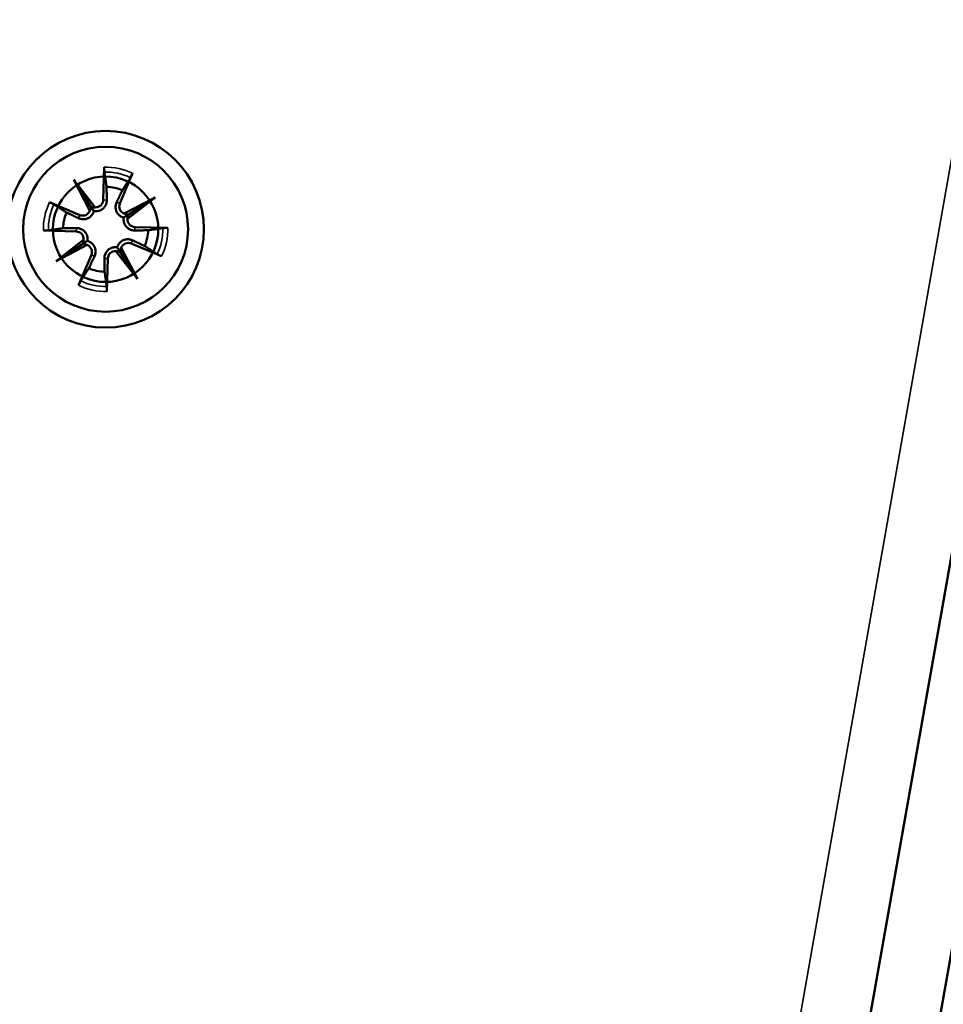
# Model space of a CAD drawing. Header units: inches. Extents: x -32 to 29.2, y -14.4 to 22.6.
# Tile 245 of 256: x 18 to 19.4, y -2.1 to -0.7. Entities that reach past the tile are written whole.
import ezdxf

# ---------------------------------------------------------------- set-up
doc = ezdxf.new("R2010")
doc.units = ezdxf.units.IN
doc.header["$MEASUREMENT"] = 0
for name, color, linetype, lineweight in [('Dimension (ANSI)', 7, 'Continuous', 25), ('Visible (ANSI)', 7, 'Continuous', 50), ('Visible Narrow (ANSI)', 7, 'Continuous', 35)]:
    doc.layers.add(name, color=color, linetype=linetype, lineweight=lineweight)
doc.styles.add('Note Text (ANSI)', font='tahoma.ttf')
doc.dimstyles.new('Default (ANSI)', dxfattribs={"dimtxt": 0.1879999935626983, "dimasz": 0.0984251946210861, "dimexe": 0.125, "dimexo": 0.0625, "dimgap": 0.031496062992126, "dimtad": 0, "dimtih": 1, "dimtoh": 1, "dimrnd": 1e-08, "dimzin": 4, "dimdsep": 46, "dimtxsty": 'Note Text (ANSI)', "dimcen": 0.09, "dimdle": 0.3937007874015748, "dimclrd": 256, "dimclre": 256, "dimclrt": 256, "dimadec": 0, "dimazin": 1, "dimtfac": 1.276595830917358, "dimtofl": 0, "dimtmove": 0, "dimatfit": 3, "dimfxl": 1, "dimtolj": 1, "dimtzin": 4, "dimlwd": -1, "dimlwe": -1, "dimarcsym": 0})

# ---------------------------------------------------------------- blocks, each defined once
blk = doc.blocks.new('*D18')
at = {"layer": 'Defpoints', "color": 0, "transparency": 16777216}
for p in [(22.73690160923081, 4.484085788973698), (26.34454111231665, 3.786098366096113), (17.72679196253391, -10.52712577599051)]:
    blk.add_point(p, dxfattribs=at)
at = {"layer": 'Dimension (ANSI)', "transparency": 16777216}
for p, q in [((22.79826369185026, 4.472213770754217), (26.46726527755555, 3.762354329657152)), ((26.32584502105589, 3.689465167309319), (24.95440306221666, -3.399012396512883)), ((23.38296380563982, -11.52120221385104), (24.89462996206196, -3.707957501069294)), ((17.78815404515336, -10.53899779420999), (23.48699187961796, -11.64157944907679))]:
    blk.add_line(p, q, dxfattribs=at)
for points in [[(26.30973948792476, 3.692581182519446), (26.34195055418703, 3.686349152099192), (26.34454111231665, 3.786098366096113)], [(23.36685827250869, -11.51808619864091), (23.39906933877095, -11.52431822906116), (23.36426771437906, -11.61783541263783)]]:
    blk.add_solid(points, dxfattribs=at)
at = {"layer": 'Dimension (ANSI)', "transparency": 16777216, "insert": (24.16696113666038, -3.430508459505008), "char_height": 0.1879999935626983, "attachment_point": 1, "style": 'Note Text (ANSI)'}
blk.add_mtext('\\A1;15.69 [398.5]', dxfattribs=at)
blk = doc.blocks.new('*D19')
at = {"layer": 'Defpoints', "color": 0, "transparency": 16777216}
for p in [(19.40998581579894, 5.127760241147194), (17.72679196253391, -10.52712577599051), (28.78270581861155, -10.52712577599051)]:
    blk.add_point(p, dxfattribs=at)
at = {"layer": 'Dimension (ANSI)', "transparency": 16777216}
for p, q in [((19.47248581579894, 5.127760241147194), (28.90770581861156, 5.127760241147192)), ((28.78270581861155, 5.029335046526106), (28.78270581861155, -1.910631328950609)), ((28.78270581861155, -10.42870058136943), (28.78270581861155, -3.488734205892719)), ((17.78929196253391, -10.52712577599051), (28.90770581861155, -10.52712577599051))]:
    blk.add_line(p, q, dxfattribs=at)
for points in [[(28.76630161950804, 5.029335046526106), (28.79911001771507, 5.029335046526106), (28.78270581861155, 5.127760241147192)], [(28.76630161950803, -10.42870058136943), (28.79911001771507, -10.42870058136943), (28.78270581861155, -10.52712577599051)]]:
    blk.add_solid(points, dxfattribs=at)
at = {"layer": 'Dimension (ANSI)', "transparency": 16777216, "insert": (28.65972932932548, -3.457238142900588), "char_height": 0.1879999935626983, "attachment_point": 1, "rotation": 90, "style": 'Note Text (ANSI)'}
blk.add_mtext('\\A1;15.65 [397.6]', dxfattribs=at)

msp = doc.modelspace()

# ---------------------------------------------------------------- linework, layer by layer
at = {"layer": 'Visible (ANSI)'}
for p, q in [((18.19855022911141, -8.36450901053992), (20.44403316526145, 4.370257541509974)), ((18.29890213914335, -8.382203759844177), (20.54438507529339, 4.352562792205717)), ((18.16103124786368, -0.8959663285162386), (18.15956120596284, -0.9446506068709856)), ((18.11589703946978, -0.914818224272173), (18.14764162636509, -0.9555918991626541)), ((18.11589703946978, -0.914818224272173), (18.14083101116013, -0.9536419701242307)), ((18.13977127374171, -0.9606465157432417), (18.11589703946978, -0.914818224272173)), ((18.20291144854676, -0.9050900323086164), (18.18399740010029, -0.9499740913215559)), ((18.19028566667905, -0.9648820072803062), (18.23611395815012, -0.9410077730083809)), ((18.23611395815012, -0.9410077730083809), (18.19534028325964, -0.9727523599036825)), ((18.23611395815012, -0.9410077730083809), (18.19729021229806, -0.9659417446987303)), ((18.07997929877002, -0.9480207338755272), (18.12486335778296, -0.9669347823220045)), ((18.07085559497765, -0.9899009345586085), (18.11953987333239, -0.9913709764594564)), ((18.25496585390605, -0.9861419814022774), (18.20628157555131, -0.9846719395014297)), ((18.08970749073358, -1.035035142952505), (18.13048116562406, -1.003290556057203)), ((18.08970749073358, -1.035035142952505), (18.12853123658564, -1.010101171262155)), ((18.13553578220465, -1.011160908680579), (18.08970749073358, -1.035035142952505)), ((18.18605017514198, -1.015396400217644), (18.20992440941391, -1.061224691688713)), ((18.24584215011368, -1.028022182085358), (18.20095809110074, -1.009108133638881)), ((18.12291000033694, -1.070952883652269), (18.14182404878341, -1.02606882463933)), ((18.16479020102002, -1.080076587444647), (18.16626024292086, -1.0313923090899)), ((18.20992440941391, -1.061224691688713), (18.17817982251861, -1.020451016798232)), ((18.20992440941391, -1.061224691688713), (18.18499043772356, -1.022400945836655))]:
    msp.add_line(p, q, dxfattribs=at)
for centre, radius in [((18.16291072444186, -0.9880214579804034), 0.1455), ((18.16291072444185, -0.988021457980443), 0.122), ((18.16291072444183, -0.9880214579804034), 0.078)]:
    msp.add_circle(centre, radius, dxfattribs=at)
for centre, radius, start, end in [((18.16291072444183, -0.9880214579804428), 0.0628961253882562, 66.76022785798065, 88.65977214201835), ((18.14826671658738, -0.9443095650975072), 0.0112996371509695, 266.8288075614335, 358.2704557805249), ((18.12925131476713, -0.9565219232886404), 0.0112996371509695, 247.1495442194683, 338.5911924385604), ((18.19441025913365, -0.954362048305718), 0.0112996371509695, 157.1495442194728, 248.5911924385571), ((18.16291072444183, -0.9880214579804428), 0.0628961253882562, 156.7602278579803, 178.6597721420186), ((18.20662261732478, -0.9733774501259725), 0.0112996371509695, 176.828807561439, 268.2704557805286), ((18.16291072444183, -0.988021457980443), 0.0628961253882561, 336.7602278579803, 358.6597721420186), ((18.11919883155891, -1.002665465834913), 0.0112996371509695, 356.8288075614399, 88.27045578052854), ((18.13141118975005, -1.021680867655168), 0.0112996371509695, 337.1495442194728, 68.59119243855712), ((18.19657013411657, -1.019520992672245), 0.0112996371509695, 67.1495442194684, 158.5911924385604), ((18.17755473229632, -1.031733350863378), 0.0112996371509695, 86.82880756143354, 178.2704557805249), ((18.16291072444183, -0.9880214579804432), 0.0628961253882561, 246.7602278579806, 268.6597721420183)]:
    msp.add_arc(centre, radius, start, end, dxfattribs=at)
for centre, major_axis, ratio, start_param, end_param in [((18.13065083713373, -0.955792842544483), (0.0092356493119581, 0.0048113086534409), 0.9884519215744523, 5.308455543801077, 6.008115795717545), ((18.1470215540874, -0.9452789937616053), (0.0082170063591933, 0.006397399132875), 0.9884519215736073, 3.41666216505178, 4.116322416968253), ((18.19513933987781, -0.9557615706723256), (0.0048113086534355, -0.0092356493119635), 0.9884519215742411, 5.308455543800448, 6.008115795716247), ((18.20565318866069, -0.9721322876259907), (0.0063973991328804, -0.008217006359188), 0.9884519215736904, 3.416662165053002, 4.116322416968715), ((18.12016826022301, -1.003910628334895), (-0.0063973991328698, 0.0082170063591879), 0.9884519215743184, 3.416662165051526, 4.116322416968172), ((18.13068210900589, -1.02028134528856), (-0.0048113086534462, 0.0092356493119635), 0.9884519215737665, 5.308455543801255, 6.008115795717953), ((18.19517061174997, -1.020250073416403), (-0.0092356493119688, -0.0048113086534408), 0.9884519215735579, 5.308455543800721, 6.008115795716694), ((18.1787998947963, -1.030763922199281), (-0.0082170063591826, -0.0063973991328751), 0.9884519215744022, 3.416662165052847, 4.116322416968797)]:
    msp.add_ellipse(centre, major_axis=major_axis, ratio=ratio, start_param=start_param, end_param=end_param, dxfattribs=at)
for points, knots in [([(18.16120720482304, -0.9033027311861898), (18.16115064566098, -0.9029149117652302), (18.16109975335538, -0.9023474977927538), (18.16102523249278, -0.9010475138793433), (18.16099671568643, -0.9000387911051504), (18.160985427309, -0.8981693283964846), (18.16100069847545, -0.8969780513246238), (18.16103124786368, -0.8959663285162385)], [0.0709824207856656, 0.0709824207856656, 0.0709824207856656, 0.0709824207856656, 0.0772972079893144, 0.0772972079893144, 0.0850022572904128, 0.0850022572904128, 0.0927150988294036, 0.0927150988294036, 0.0927150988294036, 0.0927150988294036]), ([(18.20291144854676, -0.905090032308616), (18.2025183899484, -0.9060227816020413), (18.20203674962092, -0.9071124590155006), (18.20124885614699, -0.9088078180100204), (18.20080333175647, -0.9097132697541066), (18.20019481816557, -0.9108644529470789), (18.19991251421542, -0.9113592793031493), (18.19969976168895, -0.9116884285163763)], [0.0309602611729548, 0.0309602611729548, 0.0309602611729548, 0.0309602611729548, 0.0386731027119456, 0.0386731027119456, 0.046378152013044, 0.046378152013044, 0.0526929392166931, 0.0526929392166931, 0.0526929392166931, 0.0526929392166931]), ([(18.16470227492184, -0.9448058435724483), (18.16470753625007, -0.9451291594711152), (18.16470325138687, -0.9454504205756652), (18.16462322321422, -0.9473510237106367), (18.16430993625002, -0.9490574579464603), (18.16313324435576, -0.9523102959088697), (18.16226966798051, -0.9538571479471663), (18.16037050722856, -0.9562967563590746), (18.15924174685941, -0.9574206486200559), (18.15663819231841, -0.9592935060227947), (18.1551601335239, -0.960040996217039), (18.15224132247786, -0.9610188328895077), (18.15061126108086, -0.9613126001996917), (18.14783497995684, -0.9613762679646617), (18.14667439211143, -0.9612701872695), (18.14559695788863, -0.9610628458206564)], [0.1625760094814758, 0.1625760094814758, 0.1625760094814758, 0.1625760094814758, 0.1653257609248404, 0.1653257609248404, 0.1789930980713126, 0.1789930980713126, 0.1926604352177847, 0.1926604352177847, 0.2043885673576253, 0.2043885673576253, 0.2161166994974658, 0.2161166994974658, 0.2278448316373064, 0.2278448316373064, 0.2364267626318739, 0.2364267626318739, 0.2364267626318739, 0.2364267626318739]), ([(18.07997929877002, -0.9480207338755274), (18.08091204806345, -0.9484137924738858), (18.08200172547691, -0.9488954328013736), (18.08369708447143, -0.9496833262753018), (18.08460253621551, -0.9501288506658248), (18.08575371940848, -0.9507373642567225), (18.08624854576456, -0.95101966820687), (18.08657769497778, -0.9512324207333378)], [0.0309602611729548, 0.0309602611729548, 0.0309602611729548, 0.0309602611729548, 0.0386731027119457, 0.0386731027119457, 0.046378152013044, 0.046378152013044, 0.0526929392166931, 0.0526929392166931, 0.0526929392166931, 0.0526929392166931]), ([(18.14559695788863, -0.9610628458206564), (18.14533733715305, -0.9621288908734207), (18.14495104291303, -0.9632284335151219), (18.14373831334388, -0.9657266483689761), (18.1427931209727, -0.9670867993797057), (18.14068977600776, -0.96933436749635), (18.13939520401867, -0.9703675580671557), (18.13660907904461, -0.9719561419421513), (18.13511750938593, -0.9725151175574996), (18.13210899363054, -0.9732273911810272), (18.13034309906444, -0.9733692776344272), (18.12689556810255, -0.9730862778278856), (18.12521345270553, -0.9726613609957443), (18.1237468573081, -0.9720637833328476), (18.12345179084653, -0.9719435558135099), (18.12315785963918, -0.971813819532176), (18.12286603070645, -0.9716745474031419)], [-0.0711010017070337, -0.0711010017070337, -0.0711010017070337, -0.0711010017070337, -0.0625190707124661, -0.0625190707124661, -0.0507909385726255, -0.0507909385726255, -0.0390628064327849, -0.0390628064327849, -0.0273346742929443, -0.0273346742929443, -0.0136673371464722, -0.0136673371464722, 0, 0, 0, 0.0027497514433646, 0.0027497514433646, 0.0027497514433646, 0.0027497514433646]), ([(18.14083101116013, -0.9536419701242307), (18.14093687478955, -0.9538068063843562), (18.14103396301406, -0.9539579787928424), (18.1421538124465, -0.9557016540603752), (18.142922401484, -0.9568983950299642), (18.14429584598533, -0.9590369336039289), (18.14496023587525, -0.9600714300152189), (18.14559695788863, -0.9610628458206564)], [-2.159658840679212, -2.159658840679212, -2.159658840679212, -2.159658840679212, -2.154344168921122, -2.154344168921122, -2.092615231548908, -2.092615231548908, -2.016548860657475, -2.016548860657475, -2.016548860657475, -2.016548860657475]), ([(18.18986933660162, -0.9707076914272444), (18.18880329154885, -0.9704480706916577), (18.18770374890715, -0.9700617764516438), (18.18520553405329, -0.9688490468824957), (18.18384538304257, -0.9679038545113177), (18.18159781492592, -0.9658005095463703), (18.18056462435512, -0.9645059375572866), (18.17897604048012, -0.9617198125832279), (18.17841706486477, -0.9602282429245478), (18.17770479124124, -0.9572197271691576), (18.17756290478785, -0.955453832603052), (18.17784590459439, -0.9520063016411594), (18.17827082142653, -0.9503241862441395), (18.17886839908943, -0.9488575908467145), (18.17898862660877, -0.9485625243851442), (18.1791183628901, -0.9482685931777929), (18.17925763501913, -0.9479767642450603)], [-0.0711010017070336, -0.0711010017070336, -0.0711010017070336, -0.0711010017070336, -0.0625190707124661, -0.0625190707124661, -0.0507909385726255, -0.0507909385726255, -0.0390628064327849, -0.0390628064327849, -0.0273346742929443, -0.0273346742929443, -0.0136673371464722, -0.0136673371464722, 0, 0, 0, 0.0027497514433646, 0.0027497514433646, 0.0027497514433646, 0.0027497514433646]), ([(18.20612633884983, -0.9898130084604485), (18.20580302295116, -0.989818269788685), (18.20548176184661, -0.9898139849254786), (18.20358115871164, -0.9897339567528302), (18.20187472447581, -0.9894206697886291), (18.19862188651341, -0.9882439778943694), (18.19707503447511, -0.9873804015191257), (18.1946354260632, -0.9854812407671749), (18.19351153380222, -0.9843524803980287), (18.19163867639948, -0.9817489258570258), (18.19089118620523, -0.9802708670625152), (18.18991334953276, -0.9773520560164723), (18.18961958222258, -0.9757219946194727), (18.18955591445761, -0.9729457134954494), (18.18966199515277, -0.9717851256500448), (18.18986933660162, -0.9707076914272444)], [0.1625760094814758, 0.1625760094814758, 0.1625760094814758, 0.1625760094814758, 0.1653257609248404, 0.1653257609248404, 0.1789930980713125, 0.1789930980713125, 0.1926604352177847, 0.1926604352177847, 0.2043885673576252, 0.2043885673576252, 0.2161166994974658, 0.2161166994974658, 0.2278448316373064, 0.2278448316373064, 0.2364267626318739, 0.2364267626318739, 0.2364267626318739, 0.2364267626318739]), ([(18.19729021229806, -0.9659417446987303), (18.19712537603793, -0.9660476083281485), (18.19697420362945, -0.9661446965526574), (18.19523052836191, -0.9672645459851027), (18.19403378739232, -0.9680331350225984), (18.19189524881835, -0.969406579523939), (18.19086075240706, -0.9700709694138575), (18.18986933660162, -0.9707076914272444)], [-2.159658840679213, -2.159658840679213, -2.159658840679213, -2.159658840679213, -2.154344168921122, -2.154344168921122, -2.092615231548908, -2.092615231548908, -2.016548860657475, -2.016548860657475, -2.016548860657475, -2.016548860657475]), ([(18.07819199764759, -0.9897249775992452), (18.07780417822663, -0.9897815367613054), (18.07723676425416, -0.9898324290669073), (18.07593678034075, -0.989906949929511), (18.07492805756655, -0.9899354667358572), (18.07305859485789, -0.9899467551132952), (18.07186731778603, -0.9899314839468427), (18.07085559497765, -0.9899009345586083)], [0.0709824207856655, 0.0709824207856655, 0.0709824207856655, 0.0709824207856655, 0.0772972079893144, 0.0772972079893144, 0.0850022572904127, 0.0850022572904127, 0.0927150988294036, 0.0927150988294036, 0.0927150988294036, 0.0927150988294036]), ([(18.11969511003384, -0.9862299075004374), (18.1200184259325, -0.9862246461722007), (18.12033968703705, -0.9862289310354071), (18.12224029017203, -0.9863089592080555), (18.12394672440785, -0.9866222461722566), (18.12719956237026, -0.9877989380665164), (18.12874641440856, -0.98866251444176), (18.13118602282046, -0.9905616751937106), (18.13230991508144, -0.9916904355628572), (18.13418277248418, -0.9942939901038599), (18.13493026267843, -0.9957720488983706), (18.13590809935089, -0.9986908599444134), (18.13620186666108, -1.000320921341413), (18.13626553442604, -1.003097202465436), (18.13615945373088, -1.004257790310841), (18.13595211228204, -1.005335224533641)], [0.1625760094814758, 0.1625760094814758, 0.1625760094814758, 0.1625760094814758, 0.1653257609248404, 0.1653257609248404, 0.1789930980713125, 0.1789930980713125, 0.1926604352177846, 0.1926604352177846, 0.2043885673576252, 0.2043885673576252, 0.2161166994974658, 0.2161166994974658, 0.2278448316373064, 0.2278448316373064, 0.236426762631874, 0.236426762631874, 0.236426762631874, 0.236426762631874]), ([(18.2476294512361, -0.9863179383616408), (18.24801727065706, -0.9862613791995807), (18.24858468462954, -0.9862104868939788), (18.24988466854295, -0.986135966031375), (18.25089339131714, -0.9861074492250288), (18.25276285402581, -0.9860961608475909), (18.25395413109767, -0.9861114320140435), (18.25496585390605, -0.9861419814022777)], [0.0709824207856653, 0.0709824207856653, 0.0709824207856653, 0.0709824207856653, 0.0772972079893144, 0.0772972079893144, 0.0850022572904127, 0.0850022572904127, 0.0927150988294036, 0.0927150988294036, 0.0927150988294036, 0.0927150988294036]), ([(18.12853123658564, -1.010101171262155), (18.12869607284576, -1.009995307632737), (18.12884724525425, -1.009898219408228), (18.13059092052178, -1.008778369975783), (18.13178766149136, -1.008009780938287), (18.13392620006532, -1.006636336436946), (18.13496069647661, -1.005971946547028), (18.13595211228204, -1.005335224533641)], [-2.159658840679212, -2.159658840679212, -2.159658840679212, -2.159658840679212, -2.154344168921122, -2.154344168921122, -2.092615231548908, -2.092615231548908, -2.016548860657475, -2.016548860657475, -2.016548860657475, -2.016548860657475]), ([(18.13595211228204, -1.005335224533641), (18.1370181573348, -1.005594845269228), (18.13811769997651, -1.005981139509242), (18.14061591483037, -1.007193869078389), (18.14197606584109, -1.008139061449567), (18.14422363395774, -1.010242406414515), (18.14525682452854, -1.011536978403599), (18.14684540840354, -1.014323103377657), (18.14740438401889, -1.015814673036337), (18.14811665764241, -1.018823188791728), (18.14825854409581, -1.020589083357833), (18.14797554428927, -1.024036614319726), (18.14755062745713, -1.025718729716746), (18.14695304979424, -1.027185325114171), (18.1468328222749, -1.027480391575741), (18.14670308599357, -1.027774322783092), (18.14656381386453, -1.028066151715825)], [-0.0711010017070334, -0.0711010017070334, -0.0711010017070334, -0.0711010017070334, -0.0625190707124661, -0.0625190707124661, -0.0507909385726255, -0.0507909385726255, -0.0390628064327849, -0.0390628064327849, -0.0273346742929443, -0.0273346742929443, -0.0136673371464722, -0.0136673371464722, 0, 0, 0, 0.0027497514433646, 0.0027497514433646, 0.0027497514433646, 0.0027497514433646]), ([(18.18022449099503, -1.014980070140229), (18.18048411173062, -1.013914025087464), (18.18087040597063, -1.012814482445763), (18.18208313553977, -1.010316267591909), (18.18302832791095, -1.00895611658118), (18.1851316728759, -1.006708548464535), (18.18642624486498, -1.00567535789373), (18.18921236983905, -1.004086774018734), (18.19070393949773, -1.003527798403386), (18.19371245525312, -1.002815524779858), (18.19547834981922, -1.002673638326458), (18.19892588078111, -1.002956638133), (18.20060799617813, -1.003381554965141), (18.20207459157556, -1.003979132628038), (18.20236965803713, -1.004099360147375), (18.20266358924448, -1.004229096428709), (18.20295541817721, -1.004368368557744)], [-0.0711010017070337, -0.0711010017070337, -0.0711010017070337, -0.0711010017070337, -0.0625190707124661, -0.0625190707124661, -0.0507909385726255, -0.0507909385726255, -0.0390628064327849, -0.0390628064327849, -0.0273346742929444, -0.0273346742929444, -0.0136673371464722, -0.0136673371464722, 0, 0, 0, 0.0027497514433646, 0.0027497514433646, 0.0027497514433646, 0.0027497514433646]), ([(18.16111917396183, -1.031237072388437), (18.16111391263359, -1.03091375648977), (18.1611181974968, -1.03059249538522), (18.16119822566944, -1.028691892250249), (18.16151151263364, -1.026985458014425), (18.16268820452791, -1.023732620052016), (18.16355178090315, -1.022185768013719), (18.1654509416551, -1.019746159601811), (18.16657970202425, -1.01862226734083), (18.16918325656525, -1.016749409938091), (18.17066131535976, -1.016001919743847), (18.1735801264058, -1.015024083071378), (18.1752101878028, -1.014730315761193), (18.17798646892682, -1.014666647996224), (18.17914705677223, -1.014772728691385), (18.18022449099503, -1.014980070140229)], [0.1625760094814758, 0.1625760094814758, 0.1625760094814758, 0.1625760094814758, 0.1653257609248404, 0.1653257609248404, 0.1789930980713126, 0.1789930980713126, 0.1926604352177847, 0.1926604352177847, 0.2043885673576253, 0.2043885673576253, 0.2161166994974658, 0.2161166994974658, 0.2278448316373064, 0.2278448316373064, 0.236426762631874, 0.236426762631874, 0.236426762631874, 0.236426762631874]), ([(18.18499043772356, -1.022400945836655), (18.18488457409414, -1.022236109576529), (18.18478748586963, -1.022084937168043), (18.18366763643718, -1.02034126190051), (18.18289904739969, -1.019144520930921), (18.18152560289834, -1.017005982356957), (18.18086121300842, -1.015971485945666), (18.18022449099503, -1.014980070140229)], [-2.159658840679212, -2.159658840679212, -2.159658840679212, -2.159658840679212, -2.154344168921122, -2.154344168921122, -2.092615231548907, -2.092615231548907, -2.016548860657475, -2.016548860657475, -2.016548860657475, -2.016548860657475]), ([(18.24584215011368, -1.028022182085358), (18.24490940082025, -1.027629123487), (18.24381972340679, -1.027147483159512), (18.24212436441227, -1.026359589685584), (18.24121891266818, -1.025914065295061), (18.24006772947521, -1.025305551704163), (18.23957290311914, -1.025023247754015), (18.23924375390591, -1.024810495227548)], [0.0309602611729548, 0.0309602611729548, 0.0309602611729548, 0.0309602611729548, 0.0386731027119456, 0.0386731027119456, 0.046378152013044, 0.046378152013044, 0.0526929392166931, 0.0526929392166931, 0.0526929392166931, 0.0526929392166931]), ([(18.12291000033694, -1.07095288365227), (18.12330305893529, -1.070020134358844), (18.12378469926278, -1.068930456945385), (18.12457259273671, -1.067235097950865), (18.12501811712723, -1.066329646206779), (18.12562663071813, -1.065178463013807), (18.12590893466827, -1.064683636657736), (18.12612168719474, -1.064354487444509)], [0.0309602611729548, 0.0309602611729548, 0.0309602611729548, 0.0309602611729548, 0.0386731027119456, 0.0386731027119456, 0.046378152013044, 0.046378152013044, 0.0526929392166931, 0.0526929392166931, 0.0526929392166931, 0.0526929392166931]), ([(18.16461424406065, -1.072740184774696), (18.16467080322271, -1.073128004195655), (18.16472169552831, -1.073695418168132), (18.16479621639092, -1.074995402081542), (18.16482473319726, -1.076004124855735), (18.1648360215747, -1.077873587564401), (18.16482075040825, -1.079064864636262), (18.16479020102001, -1.080076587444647)], [0.0709824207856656, 0.0709824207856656, 0.0709824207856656, 0.0709824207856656, 0.0772972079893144, 0.0772972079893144, 0.0850022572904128, 0.0850022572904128, 0.0927150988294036, 0.0927150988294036, 0.0927150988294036, 0.0927150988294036])]:
    msp.add_open_spline(points, degree=3, knots=knots, dxfattribs=at)
for points, weights in [([(18.16120720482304, -0.9033027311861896), (18.16302939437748, -0.9157972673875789), (18.1643818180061, -0.9251425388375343)], [1.001906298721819, 1.011756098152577, 1]), ([(18.18772826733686, -0.9302286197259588), (18.19284542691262, -0.922292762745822), (18.19969976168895, -0.9116884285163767)], [1, 1.011756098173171, 1.00190629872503]), ([(18.1643818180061, -0.9251425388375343), (18.16457182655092, -0.9367896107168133), (18.16470227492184, -0.9448058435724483)], [1, 1.216037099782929, 1.428211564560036]), ([(18.17925763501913, -0.9479767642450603), (18.18271072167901, -0.9407412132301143), (18.18772826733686, -0.9302286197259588)], [1.428211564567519, 1.21603709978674, 1]), ([(18.10511788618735, -0.96320391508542), (18.09718202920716, -0.9580867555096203), (18.08657769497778, -0.9512324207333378)], [1, 1.011756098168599, 1.001906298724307]), ([(18.12286603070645, -0.9716745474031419), (18.11563047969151, -0.9682214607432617), (18.10511788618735, -0.96320391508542)], [1.428211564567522, 1.216037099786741, 1]), ([(18.07819199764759, -0.9897249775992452), (18.09068653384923, -0.9879027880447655), (18.10003180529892, -0.9865503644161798)], [1.001906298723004, 1.011756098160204, 1]), ([(18.10003180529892, -0.9865503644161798), (18.1116788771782, -0.9863603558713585), (18.11969511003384, -0.9862299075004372)], [1, 1.21603709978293, 1.428211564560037]), ([(18.22578964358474, -0.9894925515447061), (18.21414257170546, -0.9896825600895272), (18.20612633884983, -0.9898130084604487)], [1, 1.216037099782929, 1.428211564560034]), ([(18.2476294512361, -0.9863179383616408), (18.23513491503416, -0.9881401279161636), (18.22578964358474, -0.9894925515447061)], [1.001906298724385, 1.011756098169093, 1]), ([(18.20295541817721, -1.004368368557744), (18.21019096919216, -1.007821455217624), (18.22070356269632, -1.012839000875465)], [1.428211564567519, 1.216037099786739, 1]), ([(18.22070356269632, -1.012839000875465), (18.22863941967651, -1.017956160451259), (18.23924375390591, -1.024810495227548)], [1, 1.011756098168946, 1.001906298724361]), ([(18.14656381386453, -1.028066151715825), (18.14311072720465, -1.035301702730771), (18.13809318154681, -1.045814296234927)], [1.428211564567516, 1.216037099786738, 1]), ([(18.16143963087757, -1.050900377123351), (18.16124962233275, -1.039253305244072), (18.16111917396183, -1.031237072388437)], [1, 1.216037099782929, 1.428211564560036]), ([(18.13809318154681, -1.045814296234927), (18.13297602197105, -1.053750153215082), (18.12612168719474, -1.064354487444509)], [1, 1.011756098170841, 1.001906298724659]), ([(18.16461424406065, -1.072740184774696), (18.1627920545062, -1.060245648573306), (18.16143963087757, -1.050900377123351)], [1.001906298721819, 1.011756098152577, 1])]:
    msp.add_rational_spline(points, weights, degree=2, dxfattribs=at)
at = {"layer": 'Visible Narrow (ANSI)'}
for p, q in [((18.05707570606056, -8.580032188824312), (20.3876801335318, 4.637482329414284)), ((18.15956120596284, -0.9446506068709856), (18.16470227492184, -0.9448058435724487)), ((18.18399740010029, -0.9499740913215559), (18.17925763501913, -0.9479767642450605)), ((18.12486335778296, -0.9669347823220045), (18.12286603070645, -0.9716745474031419)), ((18.11953987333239, -0.9913709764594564), (18.11969511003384, -0.9862299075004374)), ((18.20628157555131, -0.9846719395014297), (18.20612633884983, -0.9898130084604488)), ((18.20095809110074, -1.009108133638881), (18.20295541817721, -1.004368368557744)), ((18.14182404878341, -1.02606882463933), (18.14656381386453, -1.028066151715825)), ((18.16626024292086, -1.0313923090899), (18.16111917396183, -1.031237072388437))]:
    msp.add_line(p, q, dxfattribs=at)
for centre, radius, start, end in [((18.16291072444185, -0.9880214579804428), 0.092074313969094, 64.25036266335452, 91.1696373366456), ((18.16291072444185, -0.988021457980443), 0.0847358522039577, 64.2680547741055, 91.151945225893), ((18.16291072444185, -0.988021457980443), 0.0920743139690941, 154.2503626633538, 181.1696373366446), ((18.16291072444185, -0.988021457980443), 0.0847358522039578, 154.2680547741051, 181.1519452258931), ((18.16291072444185, -0.988021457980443), 0.0847358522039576, 334.2680547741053, 1.151945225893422), ((18.16291072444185, -0.988021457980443), 0.0920743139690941, 334.2503626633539, 1.169637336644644), ((18.16291072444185, -0.988021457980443), 0.0920743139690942, 244.2503626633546, 271.1696373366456), ((18.16291072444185, -0.988021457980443), 0.0847358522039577, 244.2680547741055, 271.151945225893)]:
    msp.add_arc(centre, radius, start, end, dxfattribs=at)

# ---------------------------------------------------------------- dimensions: what is measured, and where the dimension line sits
at = {"layer": 'Dimension (ANSI)'}
for base, p1, p2, angle, override, picture, middle in [((28.78270581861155, -10.52712577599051), (19.40998581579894, 5.127760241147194), (17.72679196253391, -10.52712577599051), 90, {"dimtih": 0, "dimtoh": 0, "dimdec": 2, "dimtp": 0, "dimtm": 0, "dimtdec": 2, "dimatfit": 1}, '*D19', (28.78270581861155, -2.699682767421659)), ((26.34454111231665, 3.786098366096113), (17.72679196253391, -10.52712577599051), (22.73690160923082, 4.484085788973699), 79.04999999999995, {"dimdec": 2, "dimtp": 0, "dimtm": 0, "dimtdec": 2, "dimatfit": 1}, '*D18', (24.92451651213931, -3.553484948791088))]:
    dim = msp.add_linear_dim(base=base, p1=p1, p2=p2, angle=angle, dimstyle='Default (ANSI)', override=override, dxfattribs=at)
    dim.commit()
    dim.dimension.update_dxf_attribs({"geometry": picture, "text_midpoint": middle, "dimtype": 160})

doc.saveas('drawing.dxf')
